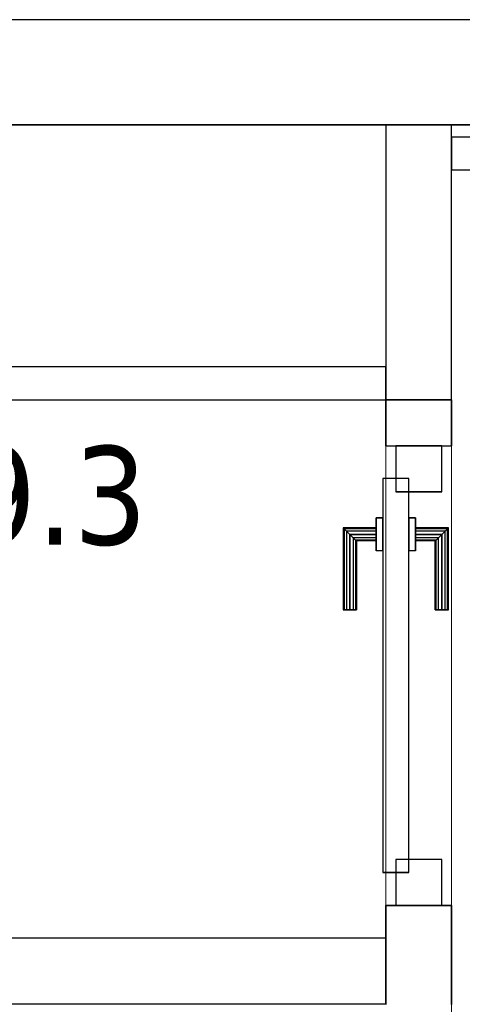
# Model space of a CAD drawing. Header units: metres. Extents: x 397.7 to 427.5, y 12.7 to 28.4.
# Tile 113 of 145: x 408.3 to 409, y 26.7 to 28.2. Entities that reach past the tile are written whole.
import ezdxf

# ---------------------------------------------------------------- set-up
doc = ezdxf.new("R2010")
doc.units = ezdxf.units.M
doc.layers.add('01_CARPINTERIA', color=5, linetype='Continuous', lineweight=25, true_color=0x0000ff)
doc.layers.add('01_SUELOS', color=7, linetype='Continuous', lineweight=25, true_color=0x007f00)
for name, color, linetype, lineweight in [('A-GENM-____-OTLN', 7, 'Continuous', 18), ('A-WALL-____-MCUT', 7, 'Continuous', 25), ('A-WALL-____-OTLN', 7, 'Continuous', 25), ('E-LITE-EQPM-IDEN', 7, 'Continuous', 30)]:
    doc.layers.add(name, color=color, linetype=linetype, lineweight=lineweight)
doc.styles.add('Tahoma_4', font='tahoma.ttf', dxfattribs={"height": 0.15})

# ---------------------------------------------------------------- blocks, each defined once
blk = doc.blocks.new('Family - Evans P2-152752-05_ENLLUMENAT_P2')
at = {"layer": 'A-WALL-____-MCUT', "color": 253, "true_color": 0xaaaaaa}
for p, q in [((0.95, 0.1), (0.799, 0.1)), ((0.95, 0), (0.95, 0.1)), ((1.65, 0.1), (1.65, 0)), ((1.72, 0.1), (1.65, 0.1)), ((1.72, 0), (1.72, 0.1)), ((0.799, 0), (0.95, 0)), ((1.65, 0), (1.72, 0))]:
    blk.add_line(p, q, dxfattribs=at)
at = {"layer": 'A-WALL-____-OTLN', "color": 253, "true_color": 0xaaaaaa}
for p, q in [((0.799, 0.1), (0.95, 0.1)), ((0.95, 0.1), (0.95, 0)), ((1.65, 0.1), (1.65, 0)), ((1.65, 0.1), (1.72, 0.1)), ((1.72, 0.1), (1.72, 0)), ((0.95, 0), (0.799, 0)), ((1.72, 0), (1.65, 0))]:
    blk.add_line(p, q, dxfattribs=at)
at = {"layer": 'A-WALL-____-OTLN', "color": 253, "lineweight": 18, "true_color": 0xaaaaaa}
blk.add_line((0, 0), (1.72, 0), dxfattribs=at)
blk = doc.blocks.new('Family - Vano puerta-152756-05_ENLLUMENAT_P2')
at = {"layer": 'A-GENM-____-OTLN', "color": 253, "true_color": 0xaaaaaa}
for p, q in [((408.987, 27.5795), (408.887, 27.5795)), ((408.887, 27.5795), (408.887, 26.8795)), ((408.987, 27.5795), (408.887, 27.5795)), ((408.887, 26.8795), (408.887, 27.5795)), ((408.987, 26.8795), (408.987, 27.5795)), ((408.987, 27.5795), (408.987, 26.8795)), ((408.887, 26.8795), (408.987, 26.8795)), ((408.987, 26.8795), (408.887, 26.8795))]:
    blk.add_line(p, q, dxfattribs=at)
blk = doc.blocks.new('Family - LONDR55-XX_ZZ-ARQ-CAA-M3D-Londres55-152793-05_ENLLUMENAT_P2')
at = {"layer": '01_SUELOS', "color": 9, "true_color": 0xaad4aa}
for p, q in [((12.3798, 14.9476), (2.9616, 14.9476)), ((2.9616, 14.9476), (12.3798, 14.9476))]:
    blk.add_line(p, q, dxfattribs=at)
blk = doc.blocks.new('Family - Evans P2-152905-05_ENLLUMENAT_P2')
at = {"layer": 'A-WALL-____-MCUT', "color": 253, "true_color": 0xaaaaaa}
for p, q in [((2.89, 0.05), (0, 0.05)), ((2.89, 0), (2.89, 0.05)), ((0, 0), (2.89, 0))]:
    blk.add_line(p, q, dxfattribs=at)
at = {"layer": 'A-WALL-____-OTLN', "color": 253, "true_color": 0xaaaaaa}
for p, q in [((2.89, 0.05), (0, 0.05)), ((2.89, 0), (2.89, 0.05)), ((0, 0), (2.89, 0))]:
    blk.add_line(p, q, dxfattribs=at)
at = {"layer": 'A-WALL-____-OTLN', "color": 253, "lineweight": 18, "true_color": 0xaaaaaa}
blk.add_line((0, 0), (2.8905, 0), dxfattribs=at)
blk = doc.blocks.new('Family - Evans P2-153127-05_ENLLUMENAT_P2')
at = {"layer": 'A-WALL-____-MCUT', "color": 253, "true_color": 0xaaaaaa}
for p, q in [((25.5877, 0.16), (0.0332, 0.16)), ((0, 0), (25.556, 0))]:
    blk.add_line(p, q, dxfattribs=at)
at = {"layer": 'A-WALL-____-OTLN', "color": 253, "true_color": 0xaaaaaa}
for p, q in [((25.5877, 0.16), (0.0332, 0.16)), ((0, 0), (25.556, 0))]:
    blk.add_line(p, q, dxfattribs=at)
at = {"layer": 'A-WALL-____-OTLN', "color": 253, "lineweight": 18, "true_color": 0xaaaaaa}
blk.add_line((0, 0), (25.556, 0), dxfattribs=at)
blk = doc.blocks.new('Family - Evans P2-153235-05_ENLLUMENAT_P2')
at = {"layer": 'A-WALL-____-MCUT', "color": 253, "true_color": 0xaaaaaa}
for p, q in [((1.3505, 0.1), (0, 0.1)), ((0, 0.1), (0, 0)), ((1.3505, 0), (1.3505, 0.1)), ((0, 0), (1.3505, 0))]:
    blk.add_line(p, q, dxfattribs=at)
at = {"layer": 'A-WALL-____-OTLN', "color": 253, "true_color": 0xaaaaaa}
for p, q in [((1.3505, 0.1), (0, 0.1)), ((0, 0.1), (0, 0)), ((1.3505, 0), (1.3505, 0.1)), ((0, 0), (1.3505, 0))]:
    blk.add_line(p, q, dxfattribs=at)
at = {"layer": 'A-WALL-____-OTLN', "color": 253, "lineweight": 18, "true_color": 0xaaaaaa}
blk.add_line((-0.0461, 0), (1.3505, 0), dxfattribs=at)
blk = doc.blocks.new('Family - Evans P2-153277-05_ENLLUMENAT_P2')
at = {"layer": 'A-WALL-____-MCUT', "color": 253, "true_color": 0xaaaaaa}
for p, q in [((0.4188, 0.1), (0, 0.1)), ((0, 0.1), (0, 0)), ((0.4188, 0), (0.4188, 0.1)), ((0, 0), (0.4188, 0))]:
    blk.add_line(p, q, dxfattribs=at)
at = {"layer": 'A-WALL-____-OTLN', "color": 253, "true_color": 0xaaaaaa}
for p, q in [((0.4188, 0.1), (0, 0.1)), ((0, 0.1), (0, 0)), ((0.4188, 0), (0.4188, 0.1)), ((0, 0), (0.4188, 0))]:
    blk.add_line(p, q, dxfattribs=at)
at = {"layer": 'A-WALL-____-OTLN', "color": 253, "lineweight": 18, "true_color": 0xaaaaaa}
blk.add_line((0, 0), (0.4188, 0), dxfattribs=at)
blk = doc.blocks.new('Family - LONDR55-XX_ZZ-ARQ-CAA-M3D-Londres55-153331-05_ENLLUMENAT_P2')
at = {"layer": '01_CARPINTERIA', "color": 161, "true_color": 0xaaaaff}
for p, q in [((0.45, 0.1487), (0.45, 0.15)), ((0.45, 0.15), (0.45, 0.1487)), ((0.575, 0.15), (0.45, 0.15)), ((0.575, 0.15), (0.5737, 0.1487)), ((0.5737, 0.1487), (0.575, 0.15)), ((0.575, 0.1), (0.575, 0.15)), ((0.45, 0.145), (0.45, 0.1487)), ((0.45, 0.1487), (0.45, 0.145)), ((0.5737, 0.1487), (0.45, 0.1487)), ((0.5737, 0.1487), (0.45, 0.1487)), ((0.45, 0.14), (0.45, 0.145)), ((0.45, 0.145), (0.45, 0.14)), ((0.57, 0.145), (0.45, 0.145)), ((0.57, 0.145), (0.45, 0.145)), ((0.45, 0.135), (0.45, 0.14)), ((0.45, 0.14), (0.45, 0.135)), ((0.45, 0.14), (0.565, 0.14)), ((0.565, 0.14), (0.45, 0.14)), ((0.45, 0.135), (0.45, 0.1313)), ((0.45, 0.1313), (0.45, 0.135)), ((0.56, 0.135), (0.45, 0.135)), ((0.56, 0.135), (0.45, 0.135)), ((0.5563, 0.1313), (0.56, 0.135)), ((0.56, 0.135), (0.5563, 0.1313)), ((0.56, 0.135), (0.565, 0.14)), ((0.565, 0.14), (0.56, 0.135)), ((0.56, 0.1), (0.56, 0.135)), ((0.56, 0.1), (0.56, 0.135)), ((0.57, 0.145), (0.565, 0.14)), ((0.565, 0.14), (0.57, 0.145)), ((0.565, 0.14), (0.565, 0.1)), ((0.565, 0.1), (0.565, 0.14)), ((0.5737, 0.1487), (0.57, 0.145)), ((0.57, 0.145), (0.5737, 0.1487)), ((0.57, 0.1), (0.57, 0.145)), ((0.57, 0.1), (0.57, 0.145)), ((0.5737, 0.1), (0.5737, 0.1487)), ((0.5737, 0.1), (0.5737, 0.1487)), ((0.45, 0.1313), (0.45, 0.13)), ((0.45, 0.13), (0.45, 0.1313)), ((0.5563, 0.1313), (0.45, 0.1313)), ((0.5563, 0.1313), (0.45, 0.1313)), ((0.555, 0.13), (0.45, 0.13)), ((0.555, 0.13), (0.5563, 0.1313)), ((0.5563, 0.1313), (0.555, 0.13)), ((0.555, 0.1), (0.555, 0.13)), ((0.5563, 0.1), (0.5563, 0.1313)), ((0.5563, 0.1), (0.5563, 0.1313)), ((0.65, 0.09), (0.05, 0.09)), ((0.05, 0.09), (0.05, 0.05)), ((0.65, 0.09), (0.05, 0.09)), ((0.05, 0.05), (0.05, 0.09)), ((0.59, 0.1), (0.54, 0.1)), ((0.54, 0.1), (0.59, 0.1)), ((0.54, 0.09), (0.54, 0.1)), ((0.54, 0.09), (0.54, 0.1)), ((0.59, 0.09), (0.54, 0.09)), ((0.54, 0.09), (0.59, 0.09)), ((0.5563, 0.1), (0.555, 0.1)), ((0.555, 0.1), (0.5563, 0.1)), ((0.56, 0.1), (0.5563, 0.1)), ((0.5563, 0.1), (0.56, 0.1)), ((0.565, 0.1), (0.56, 0.1)), ((0.56, 0.1), (0.565, 0.1)), ((0.57, 0.1), (0.565, 0.1)), ((0.565, 0.1), (0.57, 0.1)), ((0.57, 0.1), (0.5737, 0.1)), ((0.5737, 0.1), (0.57, 0.1)), ((0.5737, 0.1), (0.575, 0.1)), ((0.575, 0.1), (0.5737, 0.1)), ((0.59, 0.09), (0.59, 0.1)), ((0.59, 0.1), (0.59, 0.09)), ((0.65, 0.05), (0.65, 0.09)), ((0.65, 0.05), (0.65, 0.09)), ((0.07, 0.07), (0, 0.07)), ((0, 0.07), (0, 0)), ((0.07, 0.07), (0, 0.07)), ((0, 0), (0, 0.07)), ((0.07, 0), (0.07, 0.07)), ((0.07, 0), (0.07, 0.07)), ((0.7, 0.07), (0.63, 0.07)), ((0.63, 0.07), (0.63, 0)), ((0.7, 0.07), (0.63, 0.07)), ((0.63, 0), (0.63, 0.07)), ((0.7, 0), (0.7, 0.07)), ((0.7, 0), (0.7, 0.07)), ((0.05, 0.05), (0.65, 0.05)), ((0.05, 0.05), (0.65, 0.05)), ((0.54, 0.05), (0.59, 0.05)), ((0.59, 0.05), (0.54, 0.05)), ((0.54, 0.04), (0.54, 0.05)), ((0.54, 0.04), (0.54, 0.05)), ((0.59, 0.04), (0.59, 0.05)), ((0.59, 0.05), (0.59, 0.04)), ((0.54, 0.04), (0.59, 0.04)), ((0.59, 0.04), (0.54, 0.04)), ((0.5563, 0.04), (0.555, 0.04)), ((0.555, 0.04), (0.5563, 0.04)), ((0.555, 0.01), (0.555, 0.04)), ((0.56, 0.04), (0.5563, 0.04)), ((0.5563, 0.04), (0.56, 0.04)), ((0.5563, 0.0087), (0.5563, 0.04)), ((0.5563, 0.0087), (0.5563, 0.04)), ((0.56, 0.04), (0.565, 0.04)), ((0.565, 0.04), (0.56, 0.04)), ((0.56, 0.005), (0.56, 0.04)), ((0.56, 0.005), (0.56, 0.04)), ((0.565, 0.04), (0.57, 0.04)), ((0.57, 0.04), (0.565, 0.04)), ((0.565, 0.04), (0.565, 0)), ((0.565, 0), (0.565, 0.04)), ((0.57, 0.04), (0.5737, 0.04)), ((0.5737, 0.04), (0.57, 0.04)), ((0.57, -0.005), (0.57, 0.04)), ((0.57, -0.005), (0.57, 0.04)), ((0.5737, 0.04), (0.575, 0.04)), ((0.575, 0.04), (0.5737, 0.04)), ((0.5737, -0.0087), (0.5737, 0.04)), ((0.5737, -0.0087), (0.5737, 0.04)), ((0.575, -0.01), (0.575, 0.04)), ((0, 0), (0.07, 0)), ((0, 0), (0.07, 0)), ((0.45, 0.0087), (0.45, 0.01)), ((0.45, 0.01), (0.45, 0.0087)), ((0.45, 0.01), (0.555, 0.01)), ((0.45, 0.005), (0.45, 0.0087)), ((0.45, 0.0087), (0.45, 0.005)), ((0.45, 0.0087), (0.5563, 0.0087)), ((0.45, 0.0087), (0.5563, 0.0087)), ((0.45, 0), (0.45, 0.005)), ((0.45, 0.005), (0.45, 0)), ((0.45, 0.005), (0.56, 0.005)), ((0.45, 0.005), (0.56, 0.005)), ((0.45, -0.005), (0.45, 0)), ((0.45, 0), (0.45, -0.005)), ((0.565, 0), (0.45, 0)), ((0.45, 0), (0.565, 0)), ((0.5563, 0.0087), (0.555, 0.01)), ((0.555, 0.01), (0.5563, 0.0087)), ((0.56, 0.005), (0.5563, 0.0087)), ((0.5563, 0.0087), (0.56, 0.005)), ((0.565, 0), (0.56, 0.005)), ((0.56, 0.005), (0.565, 0)), ((0.565, 0), (0.57, -0.005)), ((0.63, 0), (0.7, 0)), ((0.63, 0), (0.7, 0)), ((0.45, -0.005), (0.45, -0.0087)), ((0.45, -0.0087), (0.45, -0.005)), ((0.45, -0.005), (0.57, -0.005)), ((0.45, -0.005), (0.57, -0.005)), ((0.45, -0.0087), (0.45, -0.01)), ((0.45, -0.01), (0.45, -0.0087)), ((0.45, -0.0087), (0.5737, -0.0087)), ((0.45, -0.0087), (0.5737, -0.0087)), ((0.45, -0.01), (0.575, -0.01)), ((0.57, -0.005), (0.565, 0)), ((0.57, -0.005), (0.5737, -0.0087)), ((0.5737, -0.0087), (0.57, -0.005)), ((0.5737, -0.0087), (0.575, -0.01)), ((0.575, -0.01), (0.5737, -0.0087))]:
    blk.add_line(p, q, dxfattribs=at)
blk = doc.blocks.new('Family - Porta P2-153332-05_ENLLUMENAT_P2')
blk.add_blockref('Family - LONDR55-XX_ZZ-ARQ-CAA-M3D-Londres55-153331-05_ENLLUMENAT_P2', (0, 0))
blk = doc.blocks.new('Family - Evans P2-153337-05_ENLLUMENAT_P2')
at = {"layer": 'A-WALL-____-MCUT', "color": 253, "true_color": 0xaaaaaa}
for p, q in [((1.69, 0.05), (0, 0.05)), ((0, 0.05), (0, 0)), ((0, 0), (1.69, 0))]:
    blk.add_line(p, q, dxfattribs=at)
at = {"layer": 'A-WALL-____-OTLN', "color": 253, "true_color": 0xaaaaaa}
for p, q in [((1.69, 0.05), (0, 0.05)), ((0, 0.05), (0, 0)), ((0, 0), (1.69, 0))]:
    blk.add_line(p, q, dxfattribs=at)
at = {"layer": 'A-WALL-____-OTLN', "color": 253, "lineweight": 18, "true_color": 0xaaaaaa}
blk.add_line((0, 0), (1.69, 0), dxfattribs=at)
blk = doc.blocks.new('LONDR55-XX_ZZ-ARQ-CAA-M3D-Londres55_ifc-1-05_ENLLUMENAT_P2')
at = {"layer": '01_CARPINTERIA', "color": 253, "lineweight": 18, "true_color": 0xaaaaaa, "rotation": 90}
blk.add_blockref('Family - Porta P2-153332-05_ENLLUMENAT_P2', (408.972, 26.8795), dxfattribs=at)
at = {"layer": '01_SUELOS', "color": 253, "lineweight": 18, "true_color": 0xaaaaaa}
blk.add_blockref('Family - LONDR55-XX_ZZ-ARQ-CAA-M3D-Londres55-152793-05_ENLLUMENAT_P2', (398.2971, 13.1206), dxfattribs=at)
at = {"layer": 'A-GENM-____-OTLN', "color": 253, "lineweight": 18, "true_color": 0xaaaaaa}
blk.add_blockref('Family - Vano puerta-152756-05_ENLLUMENAT_P2', (0, 0), dxfattribs=at)
at = {"layer": 'A-WALL-____-OTLN', "color": 253, "lineweight": 18, "true_color": 0xaaaaaa}
for name, p, rotation in [('Family - Evans P2-153127-05_ENLLUMENAT_P2', (426.8464, 28.2282), 180), ('Family - Evans P2-153277-05_ENLLUMENAT_P2', (408.987, 27.6495), 90), ('Family - Evans P2-152752-05_ENLLUMENAT_P2', (408.987, 25.9295), 90)]:
    blk.add_blockref(name, p, dxfattribs=dict(at, rotation=rotation))
for name, p in [('Family - Evans P2-153337-05_ENLLUMENAT_P2', (408.987, 27.9995)), ('Family - Evans P2-152905-05_ENLLUMENAT_P2', (405.997, 27.6495)), ('Family - Evans P2-153235-05_ENLLUMENAT_P2', (407.537, 26.7295))]:
    blk.add_blockref(name, p, dxfattribs=at)

msp = doc.modelspace()

# ---------------------------------------------------------------- block references
at = {"lineweight": 5}
msp.add_blockref('LONDR55-XX_ZZ-ARQ-CAA-M3D-Londres55_ifc-1-05_ENLLUMENAT_P2', (0, 0), dxfattribs=at)

# ---------------------------------------------------------------- texts
at = {"layer": 'E-LITE-EQPM-IDEN', "insert": (407.9184, 27.579), "char_height": 0.15, "width": 0.721519, "attachment_point": 1, "style": 'Tahoma_4'}
msp.add_mtext('L259.3', dxfattribs=at)

doc.saveas('drawing.dxf')
